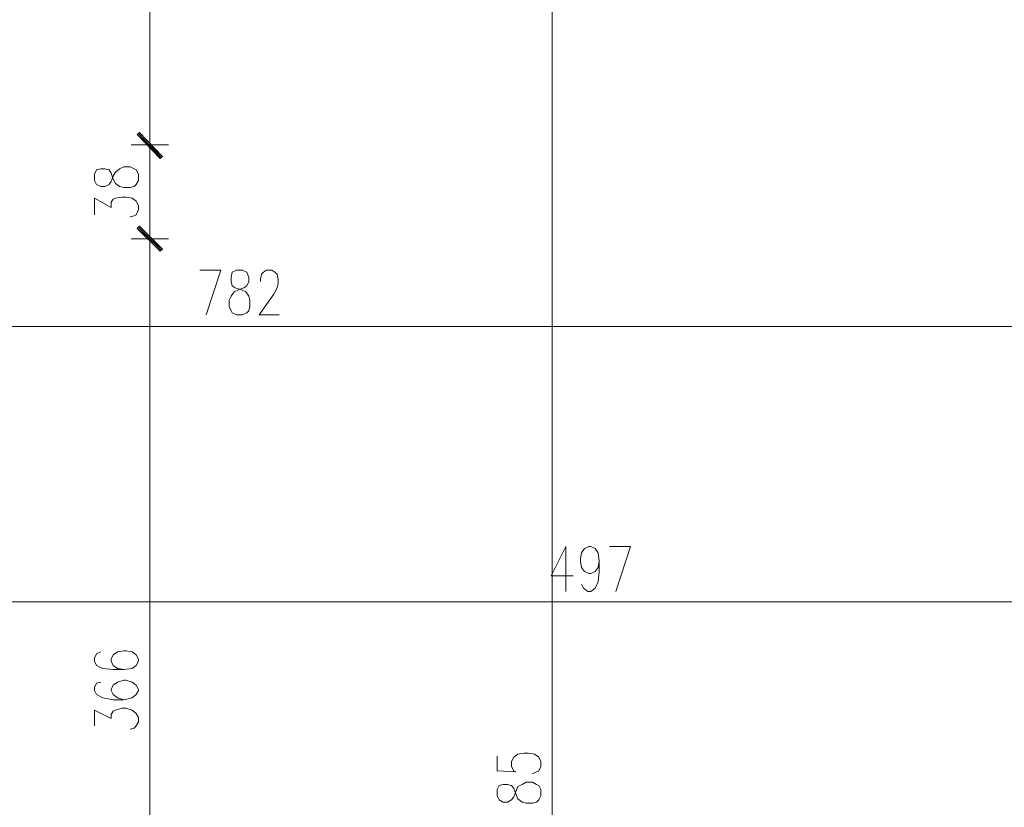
# Model space of a CAD drawing. Header units: inches. Extents: x -1441 to 3871, y -4351 to 2413.
# Tile 113 of 256: x 1669 to 2068, y -2527 to -2208. Entities that reach past the tile are written whole.
import ezdxf

# ---------------------------------------------------------------- set-up
doc = ezdxf.new("R2010")
doc.units = ezdxf.units.IN
doc.header["$MEASUREMENT"] = 0
doc.layers.add('at_Entity', color=7, linetype='Continuous')
doc.layers.add('at_Solid', color=7, linetype='Continuous')

msp = doc.modelspace()

# ---------------------------------------------------------------- hatches: boundary and pattern name
at = {"layer": 'at_Solid', "lineweight": 15}
for points in [[(1717.34275, -2253.53113), (1716.49361, -2254.3755), (1726.65465, -2263.26283)], [(1726.65465, -2263.26283), (1716.49361, -2254.3755), (1717.34275, -2253.53113)], [(1716.49361, -2254.3755), (1726.65465, -2263.26283), (1725.80551, -2264.11197)], [(1725.80551, -2263.6874), (1726.65465, -2263.26283), (1716.49361, -2254.3755)], [(1717.34275, -2291.62308), (1716.49361, -2292.47222), (1726.65465, -2300.93498)], [(1726.65465, -2300.93498), (1716.49361, -2292.47222), (1717.34275, -2291.62308)], [(1716.49361, -2292.47222), (1726.65465, -2300.93498), (1725.80551, -2301.78412)], [(1725.80551, -2301.78412), (1726.65465, -2300.93498), (1716.49361, -2292.47222)]]:
    msp.add_hatch(color=7, dxfattribs=at).paths.add_polyline_path(points)

# ---------------------------------------------------------------- linework, layer by layer
at = {"layer": 'at_Entity', "color": 7, "lineweight": 15}
for p, q in [((1721.57413, -1989.39673), (1721.57413, -2253.10656)), ((1884.96641, -1989.39673), (1884.96641, -3063.27965)), ((1717.34275, -2253.53113), (1716.49361, -2254.3755)), ((1716.49361, -2254.3755), (1717.34275, -2253.53113)), ((1716.49361, -2254.3755), (1726.65465, -2263.26283)), ((1716.49361, -2254.3755), (1726.65465, -2263.26283)), ((1725.80551, -2264.11197), (1716.49361, -2254.3755)), ((1726.65465, -2263.26283), (1716.49361, -2254.3755)), ((1716.49361, -2254.3755), (1725.80551, -2263.6874)), ((1726.65465, -2263.26283), (1716.49361, -2254.3755)), ((1726.23008, -2263.6874), (1716.91818, -2253.95093)), ((1716.91818, -2253.95093), (1726.23008, -2263.6874)), ((1726.65465, -2263.26283), (1717.34275, -2253.53113)), ((1717.34275, -2253.53113), (1726.65465, -2263.26283)), ((1721.57413, -2267.07441), (1721.57413, -2250.56392)), ((1721.57413, -2250.56392), (1721.57413, -2267.07441)), ((1713.95574, -2258.60688), (1729.19252, -2258.60688)), ((1729.19252, -2258.60688), (1713.95574, -2258.60688)), ((1721.57413, -2291.19851), (1721.57413, -2264.53653)), ((1726.65465, -2263.26283), (1725.80551, -2264.11197)), ((1725.80551, -2263.6874), (1726.65465, -2263.26283)), ((1699.9879, -2268.76791), (1699.13876, -2270.46142)), ((1701.67663, -2268.34334), (1699.9879, -2268.76791)), ((1703.37491, -2268.34334), (1701.67663, -2268.34334)), ((1705.06841, -2268.76791), (1703.37491, -2268.34334)), ((1705.91278, -2270.03685), (1705.06841, -2268.76791)), ((1706.75715, -2272.57472), (1705.91278, -2270.03685)), ((1706.75715, -2271.30579), (1707.60629, -2269.61228)), ((1707.60629, -2269.61228), (1709.29979, -2268.34334)), ((1709.29979, -2268.34334), (1710.9933, -2267.49898)), ((1710.9933, -2267.49898), (1713.53117, -2267.49898)), ((1713.53117, -2267.49898), (1715.22468, -2268.34334)), ((1715.22468, -2268.34334), (1716.07381, -2268.76791)), ((1716.07381, -2268.76791), (1716.91818, -2270.46142)), ((1699.13876, -2270.46142), (1699.13876, -2272.99929)), ((1699.13876, -2272.99929), (1699.9879, -2274.6928)), ((1705.06841, -2274.6928), (1705.91278, -2273.42386)), ((1705.91278, -2273.42386), (1706.75715, -2271.30579)), ((1707.60629, -2274.26823), (1706.75715, -2272.57472)), ((1709.29979, -2275.54194), (1707.60629, -2274.26823)), ((1716.91818, -2272.99929), (1716.07381, -2274.6928)), ((1716.91818, -2270.46142), (1716.91818, -2272.99929)), ((1699.9879, -2274.6928), (1701.67663, -2275.54194)), ((1701.67663, -2275.54194), (1703.37491, -2275.54194)), ((1703.37491, -2275.54194), (1705.06841, -2274.6928)), ((1710.9933, -2275.96173), (1709.29979, -2275.54194)), ((1713.53117, -2275.96173), (1710.9933, -2275.96173)), ((1715.22468, -2275.54194), (1713.53117, -2275.96173)), ((1716.07381, -2274.6928), (1715.22468, -2275.54194)), ((1699.13876, -2286.96714), (1699.13876, -2280.19311)), ((1699.13876, -2280.19311), (1705.91278, -2284.00469)), ((1705.91278, -2281.88662), (1706.75715, -2280.61768)), ((1705.91278, -2284.00469), (1705.91278, -2281.88662)), ((1706.75715, -2280.61768), (1707.60629, -2280.19311)), ((1707.60629, -2280.19311), (1710.14416, -2279.77331)), ((1710.14416, -2279.77331), (1711.83767, -2279.77331)), ((1711.83767, -2279.77331), (1714.38031, -2280.19311)), ((1714.38031, -2280.19311), (1716.07381, -2281.46682)), ((1716.07381, -2281.46682), (1716.91818, -2283.15556)), ((1716.91818, -2284.85383), (1716.07381, -2286.96714)), ((1716.91818, -2283.15556), (1716.91818, -2284.85383)), ((1715.22468, -2287.3917), (1713.53117, -2287.81627)), ((1716.07381, -2286.96714), (1715.22468, -2287.3917)), ((1721.57413, -2305.17113), (1721.57413, -2288.66064)), ((1721.57413, -2288.66064), (1721.57413, -2305.17113)), ((1717.34275, -2291.62308), (1716.49361, -2292.47222)), ((1716.49361, -2292.47222), (1717.34275, -2291.62308)), ((1716.49361, -2292.47222), (1726.65465, -2300.93498)), ((1716.49361, -2292.47222), (1726.65465, -2300.93498)), ((1725.80551, -2301.78412), (1716.49361, -2292.47222)), ((1726.65465, -2300.93498), (1716.49361, -2292.47222)), ((1716.49361, -2292.47222), (1725.80551, -2301.78412)), ((1726.65465, -2300.93498), (1716.49361, -2292.47222)), ((1726.23008, -2301.35955), (1716.91818, -2292.04765)), ((1716.91818, -2292.04765), (1726.23008, -2301.35955)), ((1726.65465, -2300.93498), (1717.34275, -2291.62308)), ((1717.34275, -2291.62308), (1726.65465, -2300.93498)), ((1713.95574, -2296.7036), (1729.19252, -2296.7036)), ((1729.19252, -2296.7036), (1713.95574, -2296.7036)), ((1721.57413, -2657.34874), (1721.57413, -2302.20392)), ((1726.65465, -2300.93498), (1725.80551, -2301.78412)), ((1725.80551, -2301.78412), (1726.65465, -2300.93498)), ((1741.89143, -2309.40251), (1750.35896, -2309.40251)), ((1750.35896, -2309.40251), (1744.43407, -2327.60173)), ((1755.0149, -2310.24687), (1754.59033, -2312.36495)), ((1756.70841, -2309.40251), (1755.0149, -2310.24687)), ((1759.24628, -2309.40251), (1756.70841, -2309.40251)), ((1760.93979, -2310.24687), (1759.24628, -2309.40251)), ((1761.78415, -2312.36495), (1760.93979, -2310.24687)), ((1766.86467, -2311.09601), (1767.71381, -2310.24687)), ((1767.71381, -2310.24687), (1768.98275, -2309.40251)), ((1768.98275, -2309.40251), (1771.10082, -2309.40251)), ((1771.10082, -2309.40251), (1772.36976, -2310.24687)), ((1772.36976, -2310.24687), (1773.21413, -2311.09601)), ((1754.59033, -2312.36495), (1754.59033, -2314.05846)), ((1754.59033, -2314.05846), (1755.0149, -2315.75196)), ((1760.93979, -2315.75196), (1761.78415, -2314.05846)), ((1761.78415, -2314.05846), (1761.78415, -2312.36495)), ((1766.44487, -2313.20932), (1766.86467, -2311.09601)), ((1766.44487, -2314.05846), (1766.44487, -2313.20932)), ((1773.21413, -2311.09601), (1773.63869, -2313.20932)), ((1773.63869, -2313.20932), (1773.63869, -2314.90759)), ((1754.59033, -2319.98334), (1755.85927, -2318.28983)), ((1755.0149, -2315.75196), (1756.28384, -2316.59633)), ((1755.85927, -2318.28983), (1757.55278, -2317.44547)), ((1756.28384, -2316.59633), (1758.82171, -2317.44547)), ((1757.55278, -2317.44547), (1759.67085, -2316.59633)), ((1758.82171, -2317.44547), (1760.51522, -2318.28983)), ((1759.67085, -2316.59633), (1760.93979, -2315.75196)), ((1760.51522, -2318.28983), (1761.78415, -2319.98334)), ((1773.21413, -2316.59633), (1771.94519, -2319.13897)), ((1773.63869, -2314.90759), (1773.21413, -2316.59633)), ((1753.74597, -2321.67685), (1754.59033, -2319.98334)), ((1753.74597, -2324.21472), (1753.74597, -2321.67685)), ((1761.78415, -2319.98334), (1762.20872, -2321.67685)), ((1762.20872, -2321.67685), (1762.20872, -2324.21472)), ((1771.94519, -2319.13897), (1766.0203, -2327.60173)), ((1754.59033, -2325.91299), (1753.74597, -2324.21472)), ((1755.0149, -2326.75736), (1754.59033, -2325.91299)), ((1761.78415, -2325.91299), (1760.93979, -2326.75736)), ((1762.20872, -2324.21472), (1761.78415, -2325.91299)), ((1756.70841, -2327.60173), (1755.0149, -2326.75736)), ((1759.24628, -2327.60173), (1756.70841, -2327.60173)), ((1760.93979, -2326.75736), (1759.24628, -2327.60173)), ((1766.0203, -2327.60173), (1774.06326, -2327.60173)), ((1372.78353, -2332.25768), (2143.59096, -2332.25768)), ((1890.46673, -2421.57459), (1884.54185, -2433.42436)), ((1890.46673, -2421.57459), (1890.46673, -2439.77382)), ((1898.08512, -2422.41896), (1899.77863, -2421.57459)), ((1899.77863, -2421.57459), (1900.62299, -2421.57459)), ((1900.62299, -2421.57459), (1902.3165, -2422.41896)), ((1908.24615, -2421.57459), (1916.70891, -2421.57459)), ((1916.70891, -2421.57459), (1910.78403, -2439.77382)), ((1896.39161, -2426.65511), (1896.81618, -2424.11247)), ((1896.81618, -2424.11247), (1898.08512, -2422.41896)), ((1902.3165, -2422.41896), (1903.58544, -2424.11247)), ((1903.58544, -2424.11247), (1904.01477, -2427.49948)), ((1896.39161, -2427.49948), (1896.39161, -2426.65511)), ((1896.81618, -2430.03735), (1896.39161, -2427.49948)), ((1898.08512, -2431.73086), (1896.81618, -2430.03735)), ((1903.58544, -2430.03735), (1902.3165, -2431.73086)), ((1904.01477, -2427.49948), (1903.58544, -2430.03735)), ((1904.01477, -2427.49948), (1904.01477, -2431.73086)), ((1884.54185, -2433.42436), (1893.42917, -2433.42436)), ((1899.77863, -2432.58), (1898.08512, -2431.73086)), ((1900.62299, -2432.58), (1899.77863, -2432.58)), ((1902.3165, -2431.73086), (1900.62299, -2432.58)), ((1904.01477, -2431.73086), (1903.58544, -2435.96701)), ((1897.66055, -2438.50488), (1896.81618, -2436.81138)), ((1903.58544, -2435.96701), (1902.3165, -2438.50488)), ((1899.35406, -2439.77382), (1897.66055, -2438.50488)), ((1900.62299, -2439.77382), (1899.35406, -2439.77382)), ((1902.3165, -2438.50488), (1900.62299, -2439.77382)), ((1657.6598, -2444.00997), (2143.59096, -2444.00997)), ((1699.9879, -2465.17163), (1699.13876, -2466.86514)), ((1701.67663, -2464.32726), (1699.9879, -2465.17163)), ((1706.75715, -2465.5962), (1705.91278, -2467.28971)), ((1708.45065, -2464.32726), (1706.75715, -2465.5962)), ((1710.9933, -2463.90269), (1708.45065, -2464.32726)), ((1711.83767, -2463.90269), (1710.9933, -2463.90269)), ((1714.38031, -2464.32726), (1711.83767, -2463.90269)), ((1716.07381, -2465.5962), (1714.38031, -2464.32726)), ((1716.91818, -2467.28971), (1716.07381, -2465.5962)), ((1699.13876, -2466.86514), (1699.13876, -2468.13407)), ((1699.13876, -2468.13407), (1699.9879, -2469.82758)), ((1699.9879, -2469.82758), (1702.52577, -2471.09652)), ((1705.91278, -2467.28971), (1705.91278, -2468.13407)), ((1705.91278, -2468.13407), (1706.75715, -2469.82758)), ((1706.75715, -2469.82758), (1708.45065, -2471.09652)), ((1714.38031, -2471.09652), (1716.07381, -2469.82758)), ((1716.07381, -2469.82758), (1716.91818, -2468.13407)), ((1716.91818, -2468.13407), (1716.91818, -2467.28971)), ((1702.52577, -2471.09652), (1706.75715, -2471.52108)), ((1706.75715, -2471.52108), (1710.9933, -2471.52108)), ((1708.45065, -2471.09652), (1710.9933, -2471.52108)), ((1710.9933, -2471.52108), (1714.38031, -2471.09652)), ((1699.9879, -2477.02617), (1699.13876, -2478.71968)), ((1701.67663, -2476.6016), (1699.9879, -2477.02617)), ((1706.75715, -2477.87054), (1705.91278, -2479.56404)), ((1708.45065, -2476.6016), (1706.75715, -2477.87054)), ((1710.9933, -2475.75723), (1708.45065, -2476.6016)), ((1711.83767, -2475.75723), (1710.9933, -2475.75723)), ((1714.38031, -2476.6016), (1711.83767, -2475.75723)), ((1716.07381, -2477.87054), (1714.38031, -2476.6016)), ((1716.91818, -2479.56404), (1716.07381, -2477.87054)), ((1699.13876, -2478.71968), (1699.13876, -2479.98861)), ((1699.13876, -2479.98861), (1699.9879, -2481.68212)), ((1699.9879, -2481.68212), (1702.52577, -2482.95106)), ((1705.91278, -2479.56404), (1705.91278, -2479.98861)), ((1705.91278, -2479.98861), (1706.75715, -2481.68212)), ((1706.75715, -2481.68212), (1708.45065, -2482.95106)), ((1714.38031, -2482.95106), (1716.07381, -2481.68212)), ((1716.07381, -2481.68212), (1716.91818, -2479.98861)), ((1716.91818, -2479.98861), (1716.91818, -2479.56404)), ((1702.52577, -2482.95106), (1706.75715, -2483.79542)), ((1706.75715, -2483.79542), (1710.9933, -2483.79542)), ((1708.45065, -2482.95106), (1710.9933, -2483.79542)), ((1710.9933, -2483.79542), (1714.38031, -2482.95106)), ((1699.13876, -2494.38103), (1699.13876, -2488.03157)), ((1699.13876, -2488.03157), (1705.91278, -2491.41858)), ((1705.91278, -2489.72508), (1706.75715, -2488.45614)), ((1705.91278, -2491.41858), (1705.91278, -2489.72508)), ((1706.75715, -2488.45614), (1707.60629, -2488.03157)), ((1707.60629, -2488.03157), (1710.14416, -2487.18243)), ((1710.14416, -2487.18243), (1711.83767, -2487.18243)), ((1711.83767, -2487.18243), (1714.38031, -2488.03157)), ((1714.38031, -2488.03157), (1716.07381, -2489.30051)), ((1716.07381, -2489.30051), (1716.91818, -2490.99401)), ((1716.91818, -2492.68752), (1716.07381, -2494.38103)), ((1716.91818, -2490.99401), (1716.91818, -2492.68752)), ((1715.22468, -2495.22539), (1713.53117, -2495.64996)), ((1716.07381, -2494.38103), (1715.22468, -2495.22539)), ((1869.30029, -2507.07993), (1870.9938, -2505.811)), ((1870.9938, -2505.811), (1873.53644, -2505.38643)), ((1873.53644, -2505.38643), (1875.22995, -2505.38643)), ((1875.22995, -2505.38643), (1877.76782, -2505.811)), ((1877.76782, -2505.811), (1879.46133, -2507.07993)), ((1862.53104, -2506.65536), (1862.53104, -2512.58025)), ((1868.45593, -2508.77344), (1869.30029, -2507.07993)), ((1868.45593, -2510.88674), (1868.45593, -2508.77344)), ((1879.46133, -2507.07993), (1880.3057, -2508.77344)), ((1880.3057, -2508.77344), (1880.3057, -2510.88674)), ((1862.53104, -2512.58025), (1870.14943, -2513.00482)), ((1869.30029, -2512.58025), (1868.45593, -2510.88674)), ((1870.14943, -2513.00482), (1869.30029, -2512.58025)), ((1878.61219, -2513.00482), (1876.92346, -2513.84918)), ((1879.46133, -2512.58025), (1878.61219, -2513.00482)), ((1880.3057, -2510.88674), (1879.46133, -2512.58025)), ((1865.06892, -2518.08533), (1863.37541, -2518.50513)), ((1866.76242, -2518.08533), (1865.06892, -2518.08533)), ((1868.45593, -2518.50513), (1866.76242, -2518.08533)), ((1870.9938, -2518.9297), (1872.68731, -2518.08533)), ((1872.68731, -2518.08533), (1874.38081, -2517.2362)), ((1874.38081, -2517.2362), (1876.92346, -2517.2362)), ((1876.92346, -2517.2362), (1878.61219, -2518.08533)), ((1878.61219, -2518.08533), (1879.46133, -2518.50513)), ((1863.37541, -2518.50513), (1862.53104, -2520.19864)), ((1862.53104, -2520.19864), (1862.53104, -2522.74128)), ((1869.30029, -2519.77884), (1868.45593, -2518.50513)), ((1870.14943, -2521.89214), (1869.30029, -2519.77884)), ((1869.30029, -2523.16108), (1870.14943, -2521.04778)), ((1870.14943, -2521.04778), (1870.9938, -2518.9297)), ((1870.9938, -2524.01022), (1870.14943, -2521.89214)), ((1879.46133, -2518.50513), (1880.3057, -2520.19864)), ((1880.3057, -2520.19864), (1880.3057, -2522.74128)), ((1862.53104, -2522.74128), (1863.37541, -2524.43479)), ((1863.37541, -2524.43479), (1865.06892, -2525.27915)), ((1865.06892, -2525.27915), (1866.76242, -2525.27915)), ((1866.76242, -2525.27915), (1868.45593, -2524.43479)), ((1868.45593, -2524.43479), (1869.30029, -2523.16108)), ((1872.68731, -2525.27915), (1870.9938, -2524.01022)), ((1874.38081, -2525.70372), (1872.68731, -2525.27915)), ((1876.92346, -2525.70372), (1874.38081, -2525.70372)), ((1878.61219, -2525.27915), (1876.92346, -2525.70372)), ((1879.46133, -2524.43479), (1878.61219, -2525.27915)), ((1880.3057, -2522.74128), (1879.46133, -2524.43479))]:
    msp.add_line(p, q, dxfattribs=at)

doc.saveas('drawing.dxf')
